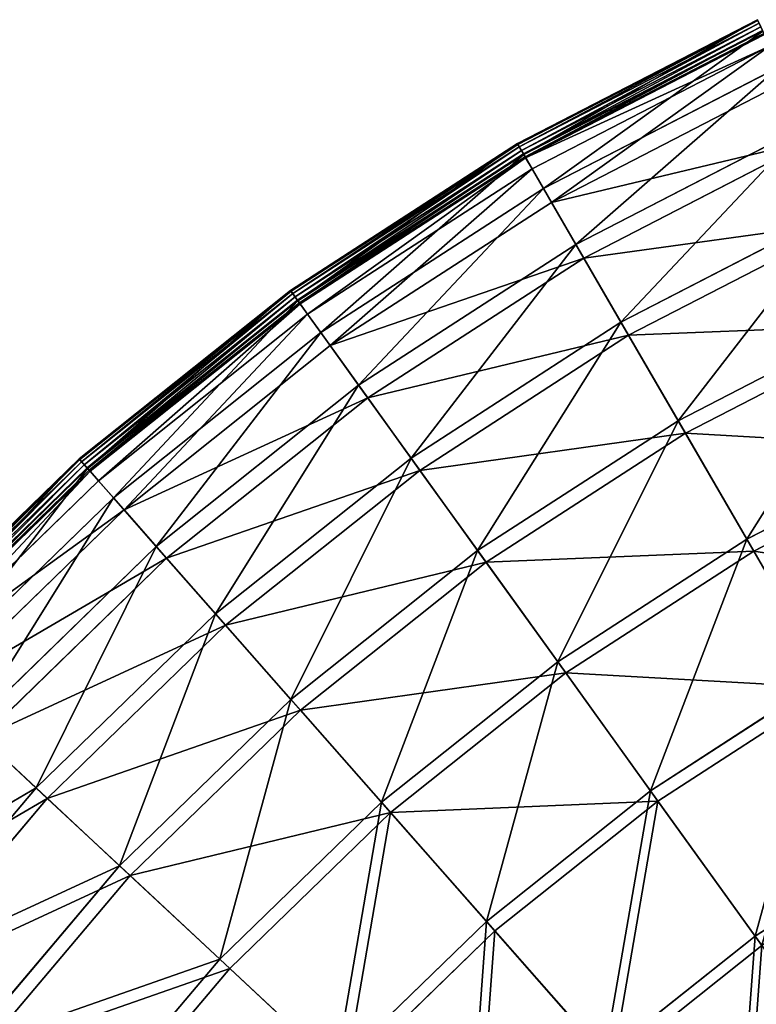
# Model space of a CAD drawing. Extents: x 0 to 923, y 0 to 335.
# Tile 153 of 164: x 641 to 686, y 260 to 320. Entities that reach past the tile are written whole.
import ezdxf

# ---------------------------------------------------------------- set-up
doc = ezdxf.new("R2010")
doc.units = 0
doc.layers.get('0').update_dxf_attribs({"color": 13, "linetype": 'CONTINUOUS'})

# ---------------------------------------------------------------- blocks, each defined once
blk = doc.blocks.new('GROUP_4')
for p, q in [((97.994, 319.816, 0.499), (83.389, 312.28, 0.499)), ((98.017, 319.767, 0.246), (83.416, 312.232, 0.246)), ((98.089, 319.608, 0.055), (83.503, 312.082, 0.055)), ((98.191, 319.384, -0.025), (83.627, 311.868, -0.025)), ((83.754, 311.649, 0.03), (98.296, 319.153, 0.03)), ((83.775, 311.613, 16.173), (98.313, 319.115, 16.173)), ((83.85, 311.483, 0.204), (98.375, 318.978, 0.204)), ((98.408, 318.906, 0.45), (83.89, 311.414, 0.45)), ((98.727, 318.207, 16.074), (84.276, 310.75, 16.074)), ((84.969, 309.555, 32.19), (99.299, 316.95, 32.19)), ((99.707, 316.055, 31.994), (85.462, 308.704, 31.994)), ((86.945, 306.147, 47.897), (100.932, 313.365, 47.897)), ((83.389, 312.28, 0.499), (69.592, 303.347, 0.499)), ((83.416, 312.232, 0.246), (69.624, 303.303, 0.246)), ((83.503, 312.082, 0.055), (69.726, 303.162, 0.055)), ((83.775, 311.613, 16.173), (83.389, 312.28, 0.499)), ((83.416, 312.232, 0.246), (83.389, 312.28, 0.499)), ((83.503, 312.082, 0.055), (83.416, 312.232, 0.246)), ((83.627, 311.868, -0.025), (83.503, 312.082, 0.055)), ((101.329, 312.492, 47.606), (87.426, 305.317, 47.606)), ((83.627, 311.868, -0.025), (69.87, 302.961, -0.025)), ((70.018, 302.756, 0.03), (83.754, 311.649, 0.03)), ((70.043, 302.722, 16.173), (83.775, 311.613, 16.173)), ((70.13, 302.6, 0.204), (83.85, 311.483, 0.204)), ((83.89, 311.414, 0.45), (70.176, 302.536, 0.45)), ((83.754, 311.649, 0.03), (83.627, 311.868, -0.025)), ((83.85, 311.483, 0.204), (83.754, 311.649, 0.03)), ((84.969, 309.555, 32.19), (83.775, 311.613, 16.173)), ((83.89, 311.414, 0.45), (83.85, 311.483, 0.204)), ((84.276, 310.75, 16.074), (83.89, 311.414, 0.45)), ((84.276, 310.75, 16.074), (70.625, 301.912, 16.074)), ((85.462, 308.704, 31.994), (84.276, 310.75, 16.074)), ((71.432, 300.791, 32.19), (84.969, 309.555, 32.19)), ((86.945, 306.147, 47.897), (84.969, 309.555, 32.19)), ((85.462, 308.704, 31.994), (72.006, 299.993, 31.994)), ((87.426, 305.317, 47.606), (85.462, 308.704, 31.994)), ((89.684, 301.422, 63.143), (103.195, 308.394, 63.143)), ((103.579, 307.552, 62.759), (90.149, 300.621, 62.759)), ((73.732, 297.593, 47.897), (86.945, 306.147, 47.897)), ((89.684, 301.422, 63.143), (86.945, 306.147, 47.897)), ((87.426, 305.317, 47.606), (74.293, 296.814, 47.606)), ((90.149, 300.621, 62.759), (87.426, 305.317, 47.606)), ((69.592, 303.347, 0.499), (56.738, 293.106, 0.499)), ((69.624, 303.303, 0.246), (56.774, 293.065, 0.246)), ((69.726, 303.162, 0.055), (56.889, 292.934, 0.055)), ((69.592, 303.347, 0.499), (70.043, 302.722, 16.173)), ((69.624, 303.303, 0.246), (69.592, 303.347, 0.499)), ((69.726, 303.162, 0.055), (69.624, 303.303, 0.246)), ((69.87, 302.961, -0.025), (69.726, 303.162, 0.055)), ((69.87, 302.961, -0.025), (57.052, 292.749, -0.025)), ((57.22, 292.559, 0.03), (70.018, 302.756, 0.03)), ((57.248, 292.527, 16.173), (70.043, 302.722, 16.173)), ((57.347, 292.415, 0.204), (70.13, 302.6, 0.204)), ((70.176, 302.536, 0.45), (57.399, 292.355, 0.45)), ((70.018, 302.756, 0.03), (69.87, 302.961, -0.025)), ((70.13, 302.6, 0.204), (70.018, 302.756, 0.03)), ((70.043, 302.722, 16.173), (71.432, 300.791, 32.19)), ((70.176, 302.536, 0.45), (70.13, 302.6, 0.204)), ((70.625, 301.912, 16.074), (70.176, 302.536, 0.45)), ((70.625, 301.912, 16.074), (57.907, 291.779, 16.074)), ((72.006, 299.993, 31.994), (70.625, 301.912, 16.074)), ((93.161, 295.426, 77.78), (106.068, 302.086, 77.78)), ((76.922, 293.16, 63.143), (89.684, 301.422, 63.143)), ((93.161, 295.426, 77.78), (89.684, 301.422, 63.143)), ((106.434, 301.282, 77.308), (93.605, 294.662, 77.308)), ((58.819, 290.742, 32.19), (71.432, 300.791, 32.19)), ((71.432, 300.791, 32.19), (73.732, 297.593, 47.897)), ((90.149, 300.621, 62.759), (77.463, 292.408, 62.759)), ((93.605, 294.662, 77.308), (90.149, 300.621, 62.759)), ((72.006, 299.993, 31.994), (59.469, 290.004, 31.994)), ((74.293, 296.814, 47.606), (72.006, 299.993, 31.994)), ((61.422, 287.785, 47.897), (73.732, 297.593, 47.897)), ((73.732, 297.593, 47.897), (76.922, 293.16, 63.143)), ((74.293, 296.814, 47.606), (62.056, 287.065, 47.606)), ((77.463, 292.408, 62.759), (74.293, 296.814, 47.606)), ((80.97, 287.533, 77.78), (93.161, 295.426, 77.78)), ((97.342, 288.216, 91.669), (93.161, 295.426, 77.78)), ((93.605, 294.662, 77.308), (81.486, 286.816, 77.308)), ((97.76, 287.495, 91.112), (93.605, 294.662, 77.308)), ((97.342, 288.216, 91.669), (109.522, 294.501, 91.669)), ((109.867, 293.743, 91.112), (97.76, 287.495, 91.112)), ((56.738, 293.106, 0.499), (44.95, 281.654, 0.499)), ((56.774, 293.065, 0.246), (44.99, 281.617, 0.246)), ((56.889, 292.934, 0.055), (45.117, 281.498, 0.055)), ((57.248, 292.527, 16.173), (56.738, 293.106, 0.499)), ((56.774, 293.065, 0.246), (56.738, 293.106, 0.499)), ((56.889, 292.934, 0.055), (56.774, 293.065, 0.246)), ((57.052, 292.749, -0.025), (56.889, 292.934, 0.055)), ((65.031, 283.686, 63.143), (76.922, 293.16, 63.143)), ((76.922, 293.16, 63.143), (80.97, 287.533, 77.78)), ((57.052, 292.749, -0.025), (45.297, 281.33, -0.025)), ((45.483, 281.157, 0.03), (57.22, 292.559, 0.03)), ((45.513, 281.128, 16.173), (57.248, 292.527, 16.173)), ((45.623, 281.026, 0.204), (57.347, 292.415, 0.204)), ((57.399, 292.355, 0.45), (45.681, 280.972, 0.45)), ((57.22, 292.559, 0.03), (57.052, 292.749, -0.025)), ((57.347, 292.415, 0.204), (57.22, 292.559, 0.03)), ((58.819, 290.742, 32.19), (57.248, 292.527, 16.173)), ((57.399, 292.355, 0.45), (57.347, 292.415, 0.204)), ((57.907, 291.779, 16.074), (57.399, 292.355, 0.45)), ((77.463, 292.408, 62.759), (65.643, 282.991, 62.759)), ((81.486, 286.816, 77.308), (77.463, 292.408, 62.759)), ((57.907, 291.779, 16.074), (46.243, 280.447, 16.074)), ((59.469, 290.004, 31.994), (57.907, 291.779, 16.074)), ((47.253, 279.505, 32.19), (58.819, 290.742, 32.19)), ((61.422, 287.785, 47.897), (58.819, 290.742, 32.19)), ((59.469, 290.004, 31.994), (47.971, 278.834, 31.994)), ((62.056, 287.065, 47.606), (59.469, 290.004, 31.994)), ((85.838, 280.767, 91.669), (97.342, 288.216, 91.669)), ((102.187, 279.862, 104.675), (97.342, 288.216, 91.669)), ((50.133, 276.818, 47.897), (61.422, 287.785, 47.897)), ((65.031, 283.686, 63.143), (61.422, 287.785, 47.897)), ((69.611, 278.483, 77.78), (80.97, 287.533, 77.78)), ((80.97, 287.533, 77.78), (85.838, 280.767, 91.669)), ((97.76, 287.495, 91.112), (86.324, 280.091, 91.112)), ((102.575, 279.192, 104.039), (97.76, 287.495, 91.112)), ((62.056, 287.065, 47.606), (50.834, 276.163, 47.606)), ((65.643, 282.991, 62.759), (62.056, 287.065, 47.606)), ((81.486, 286.816, 77.308), (70.195, 277.82, 77.308)), ((86.324, 280.091, 91.112), (81.486, 286.816, 77.308)), ((54.126, 273.092, 63.143), (65.031, 283.686, 63.143)), ((69.611, 278.483, 77.78), (65.031, 283.686, 63.143)), ((65.643, 282.991, 62.759), (54.803, 272.46, 62.759)), ((70.195, 277.82, 77.308), (65.643, 282.991, 62.759)), ((75.118, 272.227, 91.669), (85.838, 280.767, 91.669)), ((85.838, 280.767, 91.669), (91.478, 272.928, 104.675)), ((86.324, 280.091, 91.112), (75.669, 271.602, 91.112)), ((91.93, 272.3, 104.039), (86.324, 280.091, 91.112)), ((91.478, 272.928, 104.675), (102.187, 279.862, 104.675)), ((102.575, 279.192, 104.039), (91.93, 272.3, 104.039)), ((59.194, 268.363, 77.78), (69.611, 278.483, 77.78)), ((75.118, 272.227, 91.669), (69.611, 278.483, 77.78)), ((70.195, 277.82, 77.308), (59.84, 267.76, 77.308)), ((75.669, 271.602, 91.112), (70.195, 277.82, 77.308)), ((50.133, 276.818, 47.897), (54.126, 273.092, 63.143)), ((54.803, 272.46, 62.759), (50.834, 276.163, 47.606)), ((44.312, 261.48, 63.143), (54.126, 273.092, 63.143)), ((54.126, 273.092, 63.143), (59.194, 268.363, 77.78)), ((54.803, 272.46, 62.759), (45.047, 260.918, 62.759)), ((59.84, 267.76, 77.308), (54.803, 272.46, 62.759)), ((81.5, 264.978, 104.675), (91.478, 272.928, 104.675)), ((91.478, 272.928, 104.675), (97.836, 264.09, 116.673)), ((65.288, 262.677, 91.669), (75.118, 272.227, 91.669)), ((81.5, 264.978, 104.675), (75.118, 272.227, 91.669)), ((91.93, 272.3, 104.039), (82.011, 264.397, 104.039)), ((98.249, 263.516, 115.964), (91.93, 272.3, 104.039)), ((75.669, 271.602, 91.112), (65.897, 262.109, 91.112)), ((82.011, 264.397, 104.039), (75.669, 271.602, 91.112)), ((97.836, 264.09, 116.673), (107.648, 270.443, 116.673)), ((49.819, 257.271, 77.78), (59.194, 268.363, 77.78)), ((59.194, 268.363, 77.78), (65.288, 262.677, 91.669)), ((59.84, 267.76, 77.308), (50.521, 256.734, 77.308)), ((65.897, 262.109, 91.112), (59.84, 267.76, 77.308)), ((72.349, 256.089, 104.675), (81.5, 264.978, 104.675)), ((88.693, 256.806, 116.673), (81.5, 264.978, 104.675)), ((82.011, 264.397, 104.039), (72.915, 255.561, 104.039)), ((89.161, 256.275, 115.964), (82.011, 264.397, 104.039)), ((88.693, 256.806, 116.673), (97.836, 264.09, 116.673)), ((97.836, 264.09, 116.673), (104.851, 254.34, 127.547)), ((98.249, 263.516, 115.964), (89.161, 256.275, 115.964)), ((56.441, 252.21, 91.669), (65.288, 262.677, 91.669)), ((65.288, 262.677, 91.669), (72.349, 256.089, 104.675)), ((65.897, 262.109, 91.112), (57.102, 251.704, 91.112)), ((72.915, 255.561, 104.039), (65.897, 262.109, 91.112))]:
    blk.add_line(p, q)
mesh = blk.add_polyface()
corners = [(83.775, 311.613, 16.173), (97.994, 319.816, 0.499), (83.389, 312.28, 0.499), (98.313, 319.115, 16.173)]
mesh.append_faces([[corners[k] for k in face] for face in [(0, 1, 2), (1, 0, 3)]], dxfattribs={"vtx0": -1})
mesh = blk.add_polyface()
corners = [(83.416, 312.232, 0.246), (97.994, 319.816, 0.499), (98.017, 319.767, 0.246), (83.389, 312.28, 0.499)]
mesh.append_faces([[corners[k] for k in face] for face in [(0, 1, 2), (1, 0, 3)]], dxfattribs={"vtx0": -1})
mesh = blk.add_polyface()
corners = [(98.017, 319.767, 0.246), (83.503, 312.082, 0.055), (83.416, 312.232, 0.246), (98.089, 319.608, 0.055)]
mesh.append_faces([[corners[k] for k in face] for face in [(0, 1, 2), (1, 0, 3)]], dxfattribs={"vtx0": -1})
mesh = blk.add_polyface()
corners = [(98.089, 319.608, 0.055), (83.627, 311.868, -0.025), (83.503, 312.082, 0.055), (98.191, 319.384, -0.025)]
mesh.append_faces([[corners[k] for k in face] for face in [(0, 1, 2), (1, 0, 3)]], dxfattribs={"vtx0": -1})
mesh = blk.add_polyface()
corners = [(98.191, 319.384, -0.025), (83.754, 311.649, 0.03), (83.627, 311.868, -0.025), (98.296, 319.153, 0.03)]
mesh.append_faces([[corners[k] for k in face] for face in [(0, 1, 2), (1, 0, 3)]], dxfattribs={"vtx0": -1})
mesh = blk.add_polyface()
corners = [(98.296, 319.153, 0.03), (83.85, 311.483, 0.204), (83.754, 311.649, 0.03), (98.375, 318.978, 0.204)]
mesh.append_faces([[corners[k] for k in face] for face in [(0, 1, 2), (1, 0, 3)]], dxfattribs={"vtx0": -1})
mesh = blk.add_polyface()
corners = [(84.969, 309.555, 32.19), (98.313, 319.115, 16.173), (83.775, 311.613, 16.173), (99.299, 316.95, 32.19)]
mesh.append_faces([[corners[k] for k in face] for face in [(0, 1, 2), (1, 0, 3)]], dxfattribs={"vtx0": -1})
mesh = blk.add_polyface()
corners = [(98.408, 318.906, 0.45), (83.85, 311.483, 0.204), (98.375, 318.978, 0.204), (83.89, 311.414, 0.45)]
mesh.append_faces([[corners[k] for k in face] for face in [(0, 1, 2), (1, 0, 3)]], dxfattribs={"vtx0": -1})
mesh = blk.add_polyface()
corners = [(98.727, 318.207, 16.074), (83.89, 311.414, 0.45), (98.408, 318.906, 0.45), (84.276, 310.75, 16.074)]
mesh.append_faces([[corners[k] for k in face] for face in [(0, 1, 2), (1, 0, 3)]], dxfattribs={"vtx0": -1})
mesh = blk.add_polyface()
corners = [(98.727, 318.207, 16.074), (85.462, 308.704, 31.994), (84.276, 310.75, 16.074), (99.707, 316.055, 31.994)]
mesh.append_faces([[corners[k] for k in face] for face in [(0, 1, 2), (1, 0, 3)]], dxfattribs={"vtx0": -1})
mesh = blk.add_polyface()
corners = [(86.945, 306.147, 47.897), (99.299, 316.95, 32.19), (84.969, 309.555, 32.19), (100.932, 313.365, 47.897)]
mesh.append_faces([[corners[k] for k in face] for face in [(0, 1, 2), (1, 0, 3)]], dxfattribs={"vtx0": -1})
mesh = blk.add_polyface()
corners = [(101.329, 312.492, 47.606), (85.462, 308.704, 31.994), (99.707, 316.055, 31.994), (87.426, 305.317, 47.606)]
mesh.append_faces([[corners[k] for k in face] for face in [(0, 1, 2), (1, 0, 3)]], dxfattribs={"vtx0": -1})
mesh = blk.add_polyface()
corners = [(89.684, 301.422, 63.143), (100.932, 313.365, 47.897), (86.945, 306.147, 47.897), (103.195, 308.394, 63.143)]
mesh.append_faces([[corners[k] for k in face] for face in [(0, 1, 2), (1, 0, 3)]], dxfattribs={"vtx0": -1})
mesh = blk.add_polyface()
corners = [(70.043, 302.722, 16.173), (83.389, 312.28, 0.499), (69.592, 303.347, 0.499), (83.775, 311.613, 16.173)]
mesh.append_faces([[corners[k] for k in face] for face in [(0, 1, 2), (1, 0, 3)]], dxfattribs={"vtx0": -1})
mesh = blk.add_polyface()
corners = [(69.592, 303.347, 0.499), (83.416, 312.232, 0.246), (69.624, 303.303, 0.246), (83.389, 312.28, 0.499)]
mesh.append_faces([[corners[k] for k in face] for face in [(0, 1, 2), (1, 0, 3)]], dxfattribs={"vtx0": -1})
mesh = blk.add_polyface()
corners = [(83.416, 312.232, 0.246), (69.726, 303.162, 0.055), (69.624, 303.303, 0.246), (83.503, 312.082, 0.055)]
mesh.append_faces([[corners[k] for k in face] for face in [(0, 1, 2), (1, 0, 3)]], dxfattribs={"vtx0": -1})
mesh = blk.add_polyface()
corners = [(83.503, 312.082, 0.055), (69.87, 302.961, -0.025), (69.726, 303.162, 0.055), (83.627, 311.868, -0.025)]
mesh.append_faces([[corners[k] for k in face] for face in [(0, 1, 2), (1, 0, 3)]], dxfattribs={"vtx0": -1})
mesh = blk.add_polyface()
corners = [(103.579, 307.552, 62.759), (87.426, 305.317, 47.606), (101.329, 312.492, 47.606), (90.149, 300.621, 62.759)]
mesh.append_faces([[corners[k] for k in face] for face in [(0, 1, 2), (1, 0, 3)]], dxfattribs={"vtx0": -1})
mesh = blk.add_polyface()
corners = [(83.627, 311.868, -0.025), (70.018, 302.756, 0.03), (69.87, 302.961, -0.025), (83.754, 311.649, 0.03)]
mesh.append_faces([[corners[k] for k in face] for face in [(0, 1, 2), (1, 0, 3)]], dxfattribs={"vtx0": -1})
mesh = blk.add_polyface()
corners = [(83.754, 311.649, 0.03), (70.13, 302.6, 0.204), (70.018, 302.756, 0.03), (83.85, 311.483, 0.204)]
mesh.append_faces([[corners[k] for k in face] for face in [(0, 1, 2), (1, 0, 3)]], dxfattribs={"vtx0": -1})
mesh = blk.add_polyface()
corners = [(71.432, 300.791, 32.19), (83.775, 311.613, 16.173), (70.043, 302.722, 16.173), (84.969, 309.555, 32.19)]
mesh.append_faces([[corners[k] for k in face] for face in [(0, 1, 2), (1, 0, 3)]], dxfattribs={"vtx0": -1})
mesh = blk.add_polyface()
corners = [(83.85, 311.483, 0.204), (70.176, 302.536, 0.45), (70.13, 302.6, 0.204), (83.89, 311.414, 0.45)]
mesh.append_faces([[corners[k] for k in face] for face in [(0, 1, 2), (1, 0, 3)]], dxfattribs={"vtx0": -1})
mesh = blk.add_polyface()
corners = [(83.89, 311.414, 0.45), (70.625, 301.912, 16.074), (70.176, 302.536, 0.45), (84.276, 310.75, 16.074)]
mesh.append_faces([[corners[k] for k in face] for face in [(0, 1, 2), (1, 0, 3)]], dxfattribs={"vtx0": -1})
mesh = blk.add_polyface()
corners = [(84.276, 310.75, 16.074), (72.006, 299.993, 31.994), (70.625, 301.912, 16.074), (85.462, 308.704, 31.994)]
mesh.append_faces([[corners[k] for k in face] for face in [(0, 1, 2), (1, 0, 3)]], dxfattribs={"vtx0": -1})
mesh = blk.add_polyface()
corners = [(73.732, 297.593, 47.897), (84.969, 309.555, 32.19), (71.432, 300.791, 32.19), (86.945, 306.147, 47.897)]
mesh.append_faces([[corners[k] for k in face] for face in [(0, 1, 2), (1, 0, 3)]], dxfattribs={"vtx0": -1})
mesh = blk.add_polyface()
corners = [(87.426, 305.317, 47.606), (72.006, 299.993, 31.994), (85.462, 308.704, 31.994), (74.293, 296.814, 47.606)]
mesh.append_faces([[corners[k] for k in face] for face in [(0, 1, 2), (1, 0, 3)]], dxfattribs={"vtx0": -1})
mesh = blk.add_polyface()
corners = [(93.161, 295.426, 77.78), (103.195, 308.394, 63.143), (89.684, 301.422, 63.143), (106.068, 302.086, 77.78)]
mesh.append_faces([[corners[k] for k in face] for face in [(0, 1, 2), (1, 0, 3)]], dxfattribs={"vtx0": -1})
mesh = blk.add_polyface()
corners = [(106.434, 301.282, 77.308), (90.149, 300.621, 62.759), (103.579, 307.552, 62.759), (93.605, 294.662, 77.308)]
mesh.append_faces([[corners[k] for k in face] for face in [(0, 1, 2), (1, 0, 3)]], dxfattribs={"vtx0": -1})
mesh = blk.add_polyface()
corners = [(76.922, 293.16, 63.143), (86.945, 306.147, 47.897), (73.732, 297.593, 47.897), (89.684, 301.422, 63.143)]
mesh.append_faces([[corners[k] for k in face] for face in [(0, 1, 2), (1, 0, 3)]], dxfattribs={"vtx0": -1})
mesh = blk.add_polyface()
corners = [(90.149, 300.621, 62.759), (74.293, 296.814, 47.606), (87.426, 305.317, 47.606), (77.463, 292.408, 62.759)]
mesh.append_faces([[corners[k] for k in face] for face in [(0, 1, 2), (1, 0, 3)]], dxfattribs={"vtx0": -1})
mesh = blk.add_polyface()
corners = [(57.248, 292.527, 16.173), (69.592, 303.347, 0.499), (56.738, 293.106, 0.499), (70.043, 302.722, 16.173)]
mesh.append_faces([[corners[k] for k in face] for face in [(0, 1, 2), (1, 0, 3)]], dxfattribs={"vtx0": -1})
mesh = blk.add_polyface()
corners = [(56.738, 293.106, 0.499), (69.624, 303.303, 0.246), (56.774, 293.065, 0.246), (69.592, 303.347, 0.499)]
mesh.append_faces([[corners[k] for k in face] for face in [(0, 1, 2), (1, 0, 3)]], dxfattribs={"vtx0": -1})
mesh = blk.add_polyface()
corners = [(69.624, 303.303, 0.246), (56.889, 292.934, 0.055), (56.774, 293.065, 0.246), (69.726, 303.162, 0.055)]
mesh.append_faces([[corners[k] for k in face] for face in [(0, 1, 2), (1, 0, 3)]], dxfattribs={"vtx0": -1})
mesh = blk.add_polyface()
corners = [(69.726, 303.162, 0.055), (57.052, 292.749, -0.025), (56.889, 292.934, 0.055), (69.87, 302.961, -0.025)]
mesh.append_faces([[corners[k] for k in face] for face in [(0, 1, 2), (1, 0, 3)]], dxfattribs={"vtx0": -1})
mesh = blk.add_polyface()
corners = [(69.87, 302.961, -0.025), (57.22, 292.559, 0.03), (57.052, 292.749, -0.025), (70.018, 302.756, 0.03)]
mesh.append_faces([[corners[k] for k in face] for face in [(0, 1, 2), (1, 0, 3)]], dxfattribs={"vtx0": -1})
mesh = blk.add_polyface()
corners = [(70.018, 302.756, 0.03), (57.347, 292.415, 0.204), (57.22, 292.559, 0.03), (70.13, 302.6, 0.204)]
mesh.append_faces([[corners[k] for k in face] for face in [(0, 1, 2), (1, 0, 3)]], dxfattribs={"vtx0": -1})
mesh = blk.add_polyface()
corners = [(58.819, 290.742, 32.19), (70.043, 302.722, 16.173), (57.248, 292.527, 16.173), (71.432, 300.791, 32.19)]
mesh.append_faces([[corners[k] for k in face] for face in [(0, 1, 2), (1, 0, 3)]], dxfattribs={"vtx0": -1})
mesh = blk.add_polyface()
corners = [(70.176, 302.536, 0.45), (57.347, 292.415, 0.204), (70.13, 302.6, 0.204), (57.399, 292.355, 0.45)]
mesh.append_faces([[corners[k] for k in face] for face in [(0, 1, 2), (1, 0, 3)]], dxfattribs={"vtx0": -1})
mesh = blk.add_polyface()
corners = [(70.176, 302.536, 0.45), (57.907, 291.779, 16.074), (57.399, 292.355, 0.45), (70.625, 301.912, 16.074)]
mesh.append_faces([[corners[k] for k in face] for face in [(0, 1, 2), (1, 0, 3)]], dxfattribs={"vtx0": -1})
mesh = blk.add_polyface()
corners = [(70.625, 301.912, 16.074), (59.469, 290.004, 31.994), (57.907, 291.779, 16.074), (72.006, 299.993, 31.994)]
mesh.append_faces([[corners[k] for k in face] for face in [(0, 1, 2), (1, 0, 3)]], dxfattribs={"vtx0": -1})
mesh = blk.add_polyface()
corners = [(97.342, 288.216, 91.669), (106.068, 302.086, 77.78), (93.161, 295.426, 77.78), (109.522, 294.501, 91.669)]
mesh.append_faces([[corners[k] for k in face] for face in [(0, 1, 2), (1, 0, 3)]], dxfattribs={"vtx0": -1})
mesh = blk.add_polyface()
corners = [(80.97, 287.533, 77.78), (89.684, 301.422, 63.143), (76.922, 293.16, 63.143), (93.161, 295.426, 77.78)]
mesh.append_faces([[corners[k] for k in face] for face in [(0, 1, 2), (1, 0, 3)]], dxfattribs={"vtx0": -1})
mesh = blk.add_polyface()
corners = [(109.867, 293.743, 91.112), (93.605, 294.662, 77.308), (106.434, 301.282, 77.308), (97.76, 287.495, 91.112)]
mesh.append_faces([[corners[k] for k in face] for face in [(0, 1, 2), (1, 0, 3)]], dxfattribs={"vtx0": -1})
mesh = blk.add_polyface()
corners = [(61.422, 287.785, 47.897), (71.432, 300.791, 32.19), (58.819, 290.742, 32.19), (73.732, 297.593, 47.897)]
mesh.append_faces([[corners[k] for k in face] for face in [(0, 1, 2), (1, 0, 3)]], dxfattribs={"vtx0": -1})
mesh = blk.add_polyface()
corners = [(93.605, 294.662, 77.308), (77.463, 292.408, 62.759), (90.149, 300.621, 62.759), (81.486, 286.816, 77.308)]
mesh.append_faces([[corners[k] for k in face] for face in [(0, 1, 2), (1, 0, 3)]], dxfattribs={"vtx0": -1})
mesh = blk.add_polyface()
corners = [(74.293, 296.814, 47.606), (59.469, 290.004, 31.994), (72.006, 299.993, 31.994), (62.056, 287.065, 47.606)]
mesh.append_faces([[corners[k] for k in face] for face in [(0, 1, 2), (1, 0, 3)]], dxfattribs={"vtx0": -1})
mesh = blk.add_polyface()
corners = [(65.031, 283.686, 63.143), (73.732, 297.593, 47.897), (61.422, 287.785, 47.897), (76.922, 293.16, 63.143)]
mesh.append_faces([[corners[k] for k in face] for face in [(0, 1, 2), (1, 0, 3)]], dxfattribs={"vtx0": -1})
mesh = blk.add_polyface()
corners = [(77.463, 292.408, 62.759), (62.056, 287.065, 47.606), (74.293, 296.814, 47.606), (65.643, 282.991, 62.759)]
mesh.append_faces([[corners[k] for k in face] for face in [(0, 1, 2), (1, 0, 3)]], dxfattribs={"vtx0": -1})
mesh = blk.add_polyface()
corners = [(85.838, 280.767, 91.669), (93.161, 295.426, 77.78), (80.97, 287.533, 77.78), (97.342, 288.216, 91.669)]
mesh.append_faces([[corners[k] for k in face] for face in [(0, 1, 2), (1, 0, 3)]], dxfattribs={"vtx0": -1})
mesh = blk.add_polyface()
corners = [(97.76, 287.495, 91.112), (81.486, 286.816, 77.308), (93.605, 294.662, 77.308), (86.324, 280.091, 91.112)]
mesh.append_faces([[corners[k] for k in face] for face in [(0, 1, 2), (1, 0, 3)]], dxfattribs={"vtx0": -1})
mesh = blk.add_polyface()
corners = [(102.187, 279.862, 104.675), (109.522, 294.501, 91.669), (97.342, 288.216, 91.669), (113.524, 285.712, 104.675)]
mesh.append_faces([[corners[k] for k in face] for face in [(0, 1, 2), (1, 0, 3)]], dxfattribs={"vtx0": -1})
mesh = blk.add_polyface()
corners = [(113.845, 285.007, 104.039), (97.76, 287.495, 91.112), (109.867, 293.743, 91.112), (102.575, 279.192, 104.039)]
mesh.append_faces([[corners[k] for k in face] for face in [(0, 1, 2), (1, 0, 3)]], dxfattribs={"vtx0": -1})
mesh = blk.add_polyface()
corners = [(45.513, 281.128, 16.173), (56.738, 293.106, 0.499), (44.95, 281.654, 0.499), (57.248, 292.527, 16.173)]
mesh.append_faces([[corners[k] for k in face] for face in [(0, 1, 2), (1, 0, 3)]], dxfattribs={"vtx0": -1})
mesh = blk.add_polyface()
corners = [(44.95, 281.654, 0.499), (56.774, 293.065, 0.246), (44.99, 281.617, 0.246), (56.738, 293.106, 0.499)]
mesh.append_faces([[corners[k] for k in face] for face in [(0, 1, 2), (1, 0, 3)]], dxfattribs={"vtx0": -1})
mesh = blk.add_polyface()
corners = [(56.774, 293.065, 0.246), (45.117, 281.498, 0.055), (44.99, 281.617, 0.246), (56.889, 292.934, 0.055)]
mesh.append_faces([[corners[k] for k in face] for face in [(0, 1, 2), (1, 0, 3)]], dxfattribs={"vtx0": -1})
mesh = blk.add_polyface()
corners = [(56.889, 292.934, 0.055), (45.297, 281.33, -0.025), (45.117, 281.498, 0.055), (57.052, 292.749, -0.025)]
mesh.append_faces([[corners[k] for k in face] for face in [(0, 1, 2), (1, 0, 3)]], dxfattribs={"vtx0": -1})
mesh = blk.add_polyface()
corners = [(69.611, 278.483, 77.78), (76.922, 293.16, 63.143), (65.031, 283.686, 63.143), (80.97, 287.533, 77.78)]
mesh.append_faces([[corners[k] for k in face] for face in [(0, 1, 2), (1, 0, 3)]], dxfattribs={"vtx0": -1})
mesh = blk.add_polyface()
corners = [(57.052, 292.749, -0.025), (45.483, 281.157, 0.03), (45.297, 281.33, -0.025), (57.22, 292.559, 0.03)]
mesh.append_faces([[corners[k] for k in face] for face in [(0, 1, 2), (1, 0, 3)]], dxfattribs={"vtx0": -1})
mesh = blk.add_polyface()
corners = [(57.22, 292.559, 0.03), (45.623, 281.026, 0.204), (45.483, 281.157, 0.03), (57.347, 292.415, 0.204)]
mesh.append_faces([[corners[k] for k in face] for face in [(0, 1, 2), (1, 0, 3)]], dxfattribs={"vtx0": -1})
mesh = blk.add_polyface()
corners = [(47.253, 279.505, 32.19), (57.248, 292.527, 16.173), (45.513, 281.128, 16.173), (58.819, 290.742, 32.19)]
mesh.append_faces([[corners[k] for k in face] for face in [(0, 1, 2), (1, 0, 3)]], dxfattribs={"vtx0": -1})
mesh = blk.add_polyface()
corners = [(57.347, 292.415, 0.204), (45.681, 280.972, 0.45), (45.623, 281.026, 0.204), (57.399, 292.355, 0.45)]
mesh.append_faces([[corners[k] for k in face] for face in [(0, 1, 2), (1, 0, 3)]], dxfattribs={"vtx0": -1})
mesh = blk.add_polyface()
corners = [(57.399, 292.355, 0.45), (46.243, 280.447, 16.074), (45.681, 280.972, 0.45), (57.907, 291.779, 16.074)]
mesh.append_faces([[corners[k] for k in face] for face in [(0, 1, 2), (1, 0, 3)]], dxfattribs={"vtx0": -1})
mesh = blk.add_polyface()
corners = [(81.486, 286.816, 77.308), (65.643, 282.991, 62.759), (77.463, 292.408, 62.759), (70.195, 277.82, 77.308)]
mesh.append_faces([[corners[k] for k in face] for face in [(0, 1, 2), (1, 0, 3)]], dxfattribs={"vtx0": -1})
mesh = blk.add_polyface()
corners = [(59.469, 290.004, 31.994), (46.243, 280.447, 16.074), (57.907, 291.779, 16.074), (47.971, 278.834, 31.994)]
mesh.append_faces([[corners[k] for k in face] for face in [(0, 1, 2), (1, 0, 3)]], dxfattribs={"vtx0": -1})
mesh = blk.add_polyface()
corners = [(50.133, 276.818, 47.897), (58.819, 290.742, 32.19), (47.253, 279.505, 32.19), (61.422, 287.785, 47.897)]
mesh.append_faces([[corners[k] for k in face] for face in [(0, 1, 2), (1, 0, 3)]], dxfattribs={"vtx0": -1})
mesh = blk.add_polyface()
corners = [(62.056, 287.065, 47.606), (47.971, 278.834, 31.994), (59.469, 290.004, 31.994), (50.834, 276.163, 47.606)]
mesh.append_faces([[corners[k] for k in face] for face in [(0, 1, 2), (1, 0, 3)]], dxfattribs={"vtx0": -1})
mesh = blk.add_polyface()
corners = [(91.478, 272.928, 104.675), (97.342, 288.216, 91.669), (85.838, 280.767, 91.669), (102.187, 279.862, 104.675)]
mesh.append_faces([[corners[k] for k in face] for face in [(0, 1, 2), (1, 0, 3)]], dxfattribs={"vtx0": -1})
mesh = blk.add_polyface()
corners = [(54.126, 273.092, 63.143), (61.422, 287.785, 47.897), (50.133, 276.818, 47.897), (65.031, 283.686, 63.143)]
mesh.append_faces([[corners[k] for k in face] for face in [(0, 1, 2), (1, 0, 3)]], dxfattribs={"vtx0": -1})
mesh = blk.add_polyface()
corners = [(75.118, 272.227, 91.669), (80.97, 287.533, 77.78), (69.611, 278.483, 77.78), (85.838, 280.767, 91.669)]
mesh.append_faces([[corners[k] for k in face] for face in [(0, 1, 2), (1, 0, 3)]], dxfattribs={"vtx0": -1})
mesh = blk.add_polyface()
corners = [(102.575, 279.192, 104.039), (86.324, 280.091, 91.112), (97.76, 287.495, 91.112), (91.93, 272.3, 104.039)]
mesh.append_faces([[corners[k] for k in face] for face in [(0, 1, 2), (1, 0, 3)]], dxfattribs={"vtx0": -1})
mesh = blk.add_polyface()
corners = [(65.643, 282.991, 62.759), (50.834, 276.163, 47.606), (62.056, 287.065, 47.606), (54.803, 272.46, 62.759)]
mesh.append_faces([[corners[k] for k in face] for face in [(0, 1, 2), (1, 0, 3)]], dxfattribs={"vtx0": -1})
mesh = blk.add_polyface()
corners = [(86.324, 280.091, 91.112), (70.195, 277.82, 77.308), (81.486, 286.816, 77.308), (75.669, 271.602, 91.112)]
mesh.append_faces([[corners[k] for k in face] for face in [(0, 1, 2), (1, 0, 3)]], dxfattribs={"vtx0": -1})
mesh = blk.add_polyface()
corners = [(59.194, 268.363, 77.78), (65.031, 283.686, 63.143), (54.126, 273.092, 63.143), (69.611, 278.483, 77.78)]
mesh.append_faces([[corners[k] for k in face] for face in [(0, 1, 2), (1, 0, 3)]], dxfattribs={"vtx0": -1})
mesh = blk.add_polyface()
corners = [(70.195, 277.82, 77.308), (54.803, 272.46, 62.759), (65.643, 282.991, 62.759), (59.84, 267.76, 77.308)]
mesh.append_faces([[corners[k] for k in face] for face in [(0, 1, 2), (1, 0, 3)]], dxfattribs={"vtx0": -1})
mesh = blk.add_polyface()
corners = [(81.5, 264.978, 104.675), (85.838, 280.767, 91.669), (75.118, 272.227, 91.669), (91.478, 272.928, 104.675)]
mesh.append_faces([[corners[k] for k in face] for face in [(0, 1, 2), (1, 0, 3)]], dxfattribs={"vtx0": -1})
mesh = blk.add_polyface()
corners = [(91.93, 272.3, 104.039), (75.669, 271.602, 91.112), (86.324, 280.091, 91.112), (82.011, 264.397, 104.039)]
mesh.append_faces([[corners[k] for k in face] for face in [(0, 1, 2), (1, 0, 3)]], dxfattribs={"vtx0": -1})
mesh = blk.add_polyface()
corners = [(97.836, 264.09, 116.673), (102.187, 279.862, 104.675), (91.478, 272.928, 104.675), (107.648, 270.443, 116.673)]
mesh.append_faces([[corners[k] for k in face] for face in [(0, 1, 2), (1, 0, 3)]], dxfattribs={"vtx0": -1})
mesh = blk.add_polyface()
corners = [(102.575, 279.192, 104.039), (98.249, 263.516, 115.964), (91.93, 272.3, 104.039), (108.003, 269.831, 115.964)]
mesh.append_faces([[corners[k] for k in face] for face in [(0, 1, 2), (1, 0, 3)]], dxfattribs={"vtx0": -1})
mesh = blk.add_polyface()
corners = [(65.288, 262.677, 91.669), (69.611, 278.483, 77.78), (59.194, 268.363, 77.78), (75.118, 272.227, 91.669)]
mesh.append_faces([[corners[k] for k in face] for face in [(0, 1, 2), (1, 0, 3)]], dxfattribs={"vtx0": -1})
mesh = blk.add_polyface()
corners = [(75.669, 271.602, 91.112), (59.84, 267.76, 77.308), (70.195, 277.82, 77.308), (65.897, 262.109, 91.112)]
mesh.append_faces([[corners[k] for k in face] for face in [(0, 1, 2), (1, 0, 3)]], dxfattribs={"vtx0": -1})
mesh = blk.add_polyface()
corners = [(54.126, 273.092, 63.143), (39.973, 264.797, 47.897), (44.312, 261.48, 63.143), (50.133, 276.818, 47.897)]
mesh.append_faces([[corners[k] for k in face] for face in [(0, 1, 2), (1, 0, 3)]], dxfattribs={"vtx0": -1})
mesh = blk.add_polyface()
corners = [(40.735, 264.214, 47.606), (54.803, 272.46, 62.759), (45.047, 260.918, 62.759), (50.834, 276.163, 47.606)]
mesh.append_faces([[corners[k] for k in face] for face in [(0, 1, 2), (1, 0, 3)]], dxfattribs={"vtx0": -1})
mesh = blk.add_polyface()
corners = [(59.194, 268.363, 77.78), (44.312, 261.48, 63.143), (49.819, 257.271, 77.78), (54.126, 273.092, 63.143)]
mesh.append_faces([[corners[k] for k in face] for face in [(0, 1, 2), (1, 0, 3)]], dxfattribs={"vtx0": -1})
mesh = blk.add_polyface()
corners = [(45.047, 260.918, 62.759), (59.84, 267.76, 77.308), (50.521, 256.734, 77.308), (54.803, 272.46, 62.759)]
mesh.append_faces([[corners[k] for k in face] for face in [(0, 1, 2), (1, 0, 3)]], dxfattribs={"vtx0": -1})
mesh = blk.add_polyface()
corners = [(88.693, 256.806, 116.673), (91.478, 272.928, 104.675), (81.5, 264.978, 104.675), (97.836, 264.09, 116.673)]
mesh.append_faces([[corners[k] for k in face] for face in [(0, 1, 2), (1, 0, 3)]], dxfattribs={"vtx0": -1})
mesh = blk.add_polyface()
corners = [(72.349, 256.089, 104.675), (75.118, 272.227, 91.669), (65.288, 262.677, 91.669), (81.5, 264.978, 104.675)]
mesh.append_faces([[corners[k] for k in face] for face in [(0, 1, 2), (1, 0, 3)]], dxfattribs={"vtx0": -1})
mesh = blk.add_polyface()
corners = [(91.93, 272.3, 104.039), (89.161, 256.275, 115.964), (82.011, 264.397, 104.039), (98.249, 263.516, 115.964)]
mesh.append_faces([[corners[k] for k in face] for face in [(0, 1, 2), (1, 0, 3)]], dxfattribs={"vtx0": -1})
mesh = blk.add_polyface()
corners = [(75.669, 271.602, 91.112), (72.915, 255.561, 104.039), (65.897, 262.109, 91.112), (82.011, 264.397, 104.039)]
mesh.append_faces([[corners[k] for k in face] for face in [(0, 1, 2), (1, 0, 3)]], dxfattribs={"vtx0": -1})
mesh = blk.add_polyface()
corners = [(104.851, 254.34, 127.547), (107.648, 270.443, 116.673), (97.836, 264.09, 116.673), (113.674, 260.052, 127.547)]
mesh.append_faces([[corners[k] for k in face] for face in [(0, 1, 2), (1, 0, 3)]], dxfattribs={"vtx0": -1})
mesh = blk.add_polyface()
corners = [(65.288, 262.677, 91.669), (49.819, 257.271, 77.78), (56.441, 252.21, 91.669), (59.194, 268.363, 77.78)]
mesh.append_faces([[corners[k] for k in face] for face in [(0, 1, 2), (1, 0, 3)]], dxfattribs={"vtx0": -1})
mesh = blk.add_polyface()
corners = [(50.521, 256.734, 77.308), (65.897, 262.109, 91.112), (57.102, 251.704, 91.112), (59.84, 267.76, 77.308)]
mesh.append_faces([[corners[k] for k in face] for face in [(0, 1, 2), (1, 0, 3)]], dxfattribs={"vtx0": -1})
mesh = blk.add_polyface()
corners = [(80.309, 248.661, 116.673), (81.5, 264.978, 104.675), (72.349, 256.089, 104.675), (88.693, 256.806, 116.673)]
mesh.append_faces([[corners[k] for k in face] for face in [(0, 1, 2), (1, 0, 3)]], dxfattribs={"vtx0": -1})
mesh = blk.add_polyface()
corners = [(82.011, 264.397, 104.039), (80.827, 248.178, 115.964), (72.915, 255.561, 104.039), (89.161, 256.275, 115.964)]
mesh.append_faces([[corners[k] for k in face] for face in [(0, 1, 2), (1, 0, 3)]], dxfattribs={"vtx0": -1})
mesh = blk.add_polyface()
corners = [(96.631, 247.79, 127.547), (97.836, 264.09, 116.673), (88.693, 256.806, 116.673), (104.851, 254.34, 127.547)]
mesh.append_faces([[corners[k] for k in face] for face in [(0, 1, 2), (1, 0, 3)]], dxfattribs={"vtx0": -1})
mesh = blk.add_polyface()
corners = [(98.249, 263.516, 115.964), (97.05, 247.313, 126.772), (89.161, 256.275, 115.964), (105.222, 253.824, 126.772)]
mesh.append_faces([[corners[k] for k in face] for face in [(0, 1, 2), (1, 0, 3)]], dxfattribs={"vtx0": -1})
mesh = blk.add_polyface()
corners = [(72.349, 256.089, 104.675), (56.441, 252.21, 91.669), (64.113, 246.345, 104.675), (65.288, 262.677, 91.669)]
mesh.append_faces([[corners[k] for k in face] for face in [(0, 1, 2), (1, 0, 3)]], dxfattribs={"vtx0": -1})
mesh = blk.add_polyface()
corners = [(57.102, 251.704, 91.112), (72.915, 255.561, 104.039), (64.729, 245.875, 104.039), (65.897, 262.109, 91.112)]
mesh.append_faces([[corners[k] for k in face] for face in [(0, 1, 2), (1, 0, 3)]], dxfattribs={"vtx0": -1})
blk = doc.blocks.new('COMPONENT_7')
blk.add_blockref('GROUP_4', (0, 0))
blk = doc.blocks.new('GROUP_7')
blk.add_blockref('COMPONENT_7', (588.13, 0.008, 0.025))

msp = doc.modelspace()

# ---------------------------------------------------------------- block references
msp.add_blockref('GROUP_7', (0, 0))

doc.saveas('drawing.dxf')
